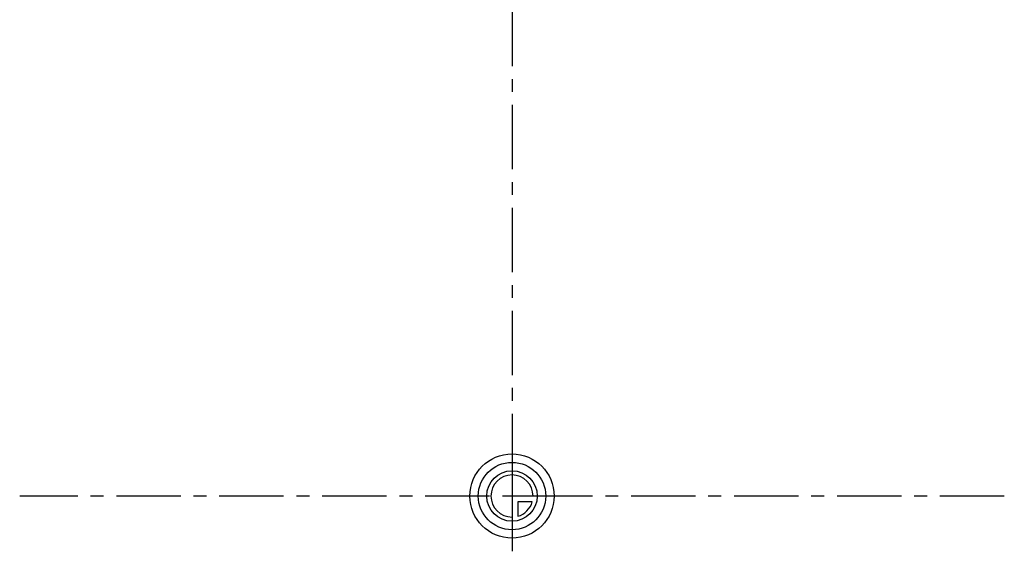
# Model space of a CAD drawing. Header units: millimetres. Extents: x 287 to 713, y 259 to 741.
# Tile 1 of 15: x 313 to 687, y 259 to 461. Entities that reach past the tile are written whole.
import ezdxf

# ---------------------------------------------------------------- set-up
doc = ezdxf.new("R2010")
doc.units = ezdxf.units.MM
doc.header["$LTSCALE"] = 65.185185
doc.linetypes.add('CENTER', pattern=[0.6, 0.375, -0.075, 0.075, -0.075])
doc.layers.get('0').update_dxf_attribs({"linetype": 'CONTINUOUS'})
doc.layers.add('KOERPER', color=7, linetype='CONTINUOUS')
doc.layers.add('KURVEN', color=7, linetype='CONTINUOUS')

msp = doc.modelspace()

# ---------------------------------------------------------------- linework, layer by layer
at = {"color": 2, "linetype": 'CENTER'}
msp.add_line((500, 741.25), (500, 258.75), dxfattribs=at)
at = {"layer": 'KOERPER', "color": 2, "linetype": 'CENTER'}
msp.add_line((687.03, 279.75), (312.97, 279.75), dxfattribs=at)
at = {"layer": 'KURVEN', "color": 40, "linetype": 'Continuous'}
for p, q in [((500, 295.75), (500, 263.75)), ((509.6, 279.75), (500, 279.75)), ((507.69, 277.55), (502.2, 277.55)), ((502.2, 277.55), (502.2, 272.06))]:
    msp.add_line(p, q, dxfattribs=at)
for radius in [16, 12.8, 9.6]:
    msp.add_circle((500, 279.75), radius, dxfattribs=at)
for start, end in [(0, 270), (285.962, 344.038)]:
    msp.add_arc((500, 279.75), 8, start, end, dxfattribs=at)

doc.saveas('drawing.dxf')
